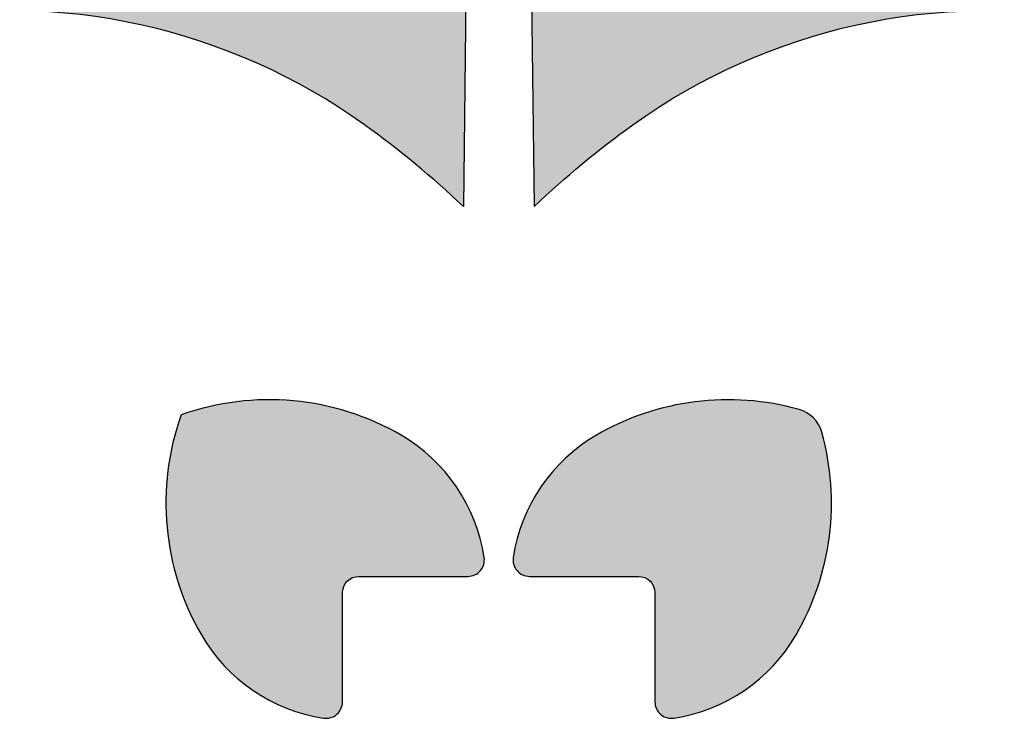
# Model space of a CAD drawing. Header units: millimetres. Extents: x -3873 to -97, y 912 to 4165.
# Tile 204 of 256: x -3583 to -3523, y 1684 to 1727. Entities that reach past the tile are written whole.
import ezdxf

# ---------------------------------------------------------------- set-up
doc = ezdxf.new("R2010")
doc.units = ezdxf.units.MM
doc.layers.add('pattern', color=7, linetype='Continuous', true_color=0x000000)

msp = doc.modelspace()

# ---------------------------------------------------------------- hatches: boundary and pattern name
at = {"layer": 'pattern'}
for points in [[(-3561.863, 1720.397), (-3562.615, 1720.922), (-3563.384, 1721.431), (-3564.168, 1721.923), (-3564.968, 1722.398), (-3565.782, 1722.853), (-3566.611, 1723.29), (-3567.453, 1723.707), (-3568.308, 1724.104), (-3569.174, 1724.48), (-3570.053, 1724.834), (-3570.941, 1725.167), (-3571.84, 1725.477), (-3572.747, 1725.765), (-3573.662, 1726.029), (-3574.585, 1726.27), (-3575.513, 1726.488), (-3576.447, 1726.681), (-3577.385, 1726.85), (-3578.327, 1726.995), (-3579.271, 1727.116), (-3580.217, 1727.213), (-3581.163, 1727.285), (-3582.109, 1727.333), (-3583.053, 1727.356), (-3583.996, 1727.356), (-3584.935, 1727.332), (-3585.871, 1727.284), (-3586.801, 1727.213), (-3587.726, 1727.119), (-3588.645, 1727.003), (-3589.556, 1726.864), (-3590.459, 1726.704), (-3590.608, 1726.674), (-3590.757, 1726.641), (-3590.906, 1726.605), (-3591.054, 1726.567), (-3591.202, 1726.526), (-3591.35, 1726.482), (-3591.497, 1726.435), (-3591.643, 1726.385), (-3591.789, 1726.333), (-3591.933, 1726.278), (-3592.077, 1726.22), (-3592.22, 1726.159), (-3592.361, 1726.096), (-3592.502, 1726.029), (-3592.641, 1725.961), (-3592.779, 1725.889), (-3592.916, 1725.815), (-3593.051, 1725.739), (-3593.185, 1725.66), (-3593.317, 1725.578), (-3593.448, 1725.494), (-3593.576, 1725.408), (-3593.703, 1725.32), (-3593.829, 1725.229), (-3593.952, 1725.136), (-3594.073, 1725.041), (-3594.193, 1724.943), (-3594.31, 1724.844), (-3594.425, 1724.743), (-3594.538, 1724.64), (-3594.649, 1724.535), (-3594.757, 1724.428), (-3594.864, 1724.32), (-3594.969, 1724.209), (-3595.072, 1724.096), (-3595.173, 1723.981), (-3595.272, 1723.864), (-3595.37, 1723.744), (-3595.465, 1723.623), (-3595.558, 1723.5), (-3595.649, 1723.374), (-3595.737, 1723.247), (-3595.823, 1723.119), (-3595.907, 1722.988), (-3595.989, 1722.856), (-3596.068, 1722.722), (-3596.144, 1722.587), (-3596.218, 1722.45), (-3596.29, 1722.312), (-3596.358, 1722.173), (-3596.425, 1722.032), (-3596.488, 1721.891), (-3596.549, 1721.748), (-3596.607, 1721.604), (-3596.662, 1721.46), (-3596.714, 1721.314), (-3596.764, 1721.168), (-3596.811, 1721.021), (-3596.855, 1720.874), (-3596.896, 1720.726), (-3596.934, 1720.577), (-3596.97, 1720.428), (-3597.003, 1720.279), (-3597.032, 1720.13), (-3597.193, 1719.227), (-3597.332, 1718.316), (-3597.448, 1717.397), (-3597.542, 1716.472), (-3597.613, 1715.542), (-3597.661, 1714.606), (-3597.685, 1713.667), (-3597.685, 1712.724), (-3597.662, 1711.78), (-3597.614, 1710.834), (-3597.542, 1709.888), (-3597.445, 1708.942), (-3597.324, 1707.998), (-3597.179, 1707.056), (-3597.01, 1706.118), (-3596.817, 1705.184), (-3596.599, 1704.256), (-3596.358, 1703.333), (-3596.094, 1702.418), (-3595.806, 1701.511), (-3595.496, 1700.612), (-3595.163, 1699.724), (-3594.809, 1698.846), (-3594.433, 1697.979), (-3594.036, 1697.124), (-3593.619, 1696.282), (-3593.182, 1695.453), (-3592.727, 1694.639), (-3592.252, 1693.839), (-3591.76, 1693.055), (-3591.251, 1692.286), (-3590.725, 1691.535), (-3589.557, 1689.964), (-3588.335, 1688.434), (-3587.06, 1686.947), (-3585.736, 1685.505), (-3599.78, 1685.338), (-3600.405, 1686.27), (-3601.012, 1687.216), (-3601.599, 1688.176), (-3602.166, 1689.149), (-3602.714, 1690.136), (-3603.24, 1691.134), (-3603.746, 1692.143), (-3604.231, 1693.163), (-3604.693, 1694.193), (-3605.134, 1695.233), (-3605.553, 1696.281), (-3605.949, 1697.337), (-3606.322, 1698.4), (-3606.673, 1699.469), (-3607, 1700.544), (-3607.305, 1701.625), (-3607.486, 1702.319), (-3607.655, 1703.018), (-3607.812, 1703.721), (-3607.956, 1704.429), (-3608.089, 1705.14), (-3608.208, 1705.856), (-3608.315, 1706.574), (-3608.409, 1707.295), (-3608.49, 1708.019), (-3608.558, 1708.745), (-3608.613, 1709.473), (-3608.655, 1710.202), (-3608.683, 1710.932), (-3608.698, 1711.663), (-3608.7, 1712.395), (-3608.689, 1713.126), (-3608.665, 1713.857), (-3608.627, 1714.588), (-3608.575, 1715.317), (-3608.511, 1716.045), (-3608.434, 1716.772), (-3608.343, 1717.496), (-3608.24, 1718.218), (-3608.123, 1718.937), (-3607.994, 1719.652), (-3607.852, 1720.364), (-3607.697, 1721.073), (-3607.53, 1721.777), (-3607.351, 1722.477), (-3607.16, 1723.172), (-3606.957, 1723.862), (-3606.742, 1724.546), (-3606.568, 1725.058), (-3606.378, 1725.565), (-3606.173, 1726.068), (-3605.953, 1726.567), (-3605.718, 1727.059), (-3605.468, 1727.544), (-3605.204, 1728.023), (-3604.925, 1728.493), (-3604.633, 1728.956), (-3604.327, 1729.409), (-3604.008, 1729.852), (-3603.676, 1730.285), (-3603.333, 1730.708), (-3602.978, 1731.119), (-3602.612, 1731.519), (-3602.236, 1731.907), (-3601.848, 1732.283), (-3601.448, 1732.649), (-3601.037, 1733.004), (-3600.614, 1733.347), (-3600.181, 1733.679), (-3599.738, 1733.998), (-3599.285, 1734.304), (-3598.822, 1734.596), (-3598.352, 1734.875), (-3597.873, 1735.139), (-3597.388, 1735.389), (-3596.895, 1735.624), (-3596.397, 1735.844), (-3595.894, 1736.049), (-3595.386, 1736.239), (-3594.875, 1736.413), (-3594.191, 1736.628), (-3593.501, 1736.831), (-3592.806, 1737.022), (-3592.106, 1737.201), (-3591.402, 1737.368), (-3590.693, 1737.523), (-3589.981, 1737.665), (-3589.265, 1737.794), (-3588.547, 1737.911), (-3587.825, 1738.014), (-3587.101, 1738.105), (-3586.374, 1738.182), (-3585.646, 1738.247), (-3584.917, 1738.298), (-3584.186, 1738.336), (-3583.455, 1738.36), (-3582.724, 1738.371), (-3581.992, 1738.37), (-3581.261, 1738.354), (-3580.531, 1738.326), (-3579.801, 1738.284), (-3579.074, 1738.229), (-3578.348, 1738.161), (-3577.624, 1738.08), (-3576.903, 1737.986), (-3576.185, 1737.879), (-3575.469, 1737.76), (-3574.758, 1737.628), (-3574.05, 1737.483), (-3573.347, 1737.326), (-3572.648, 1737.157), (-3571.954, 1736.976), (-3570.873, 1736.671), (-3569.798, 1736.344), (-3568.729, 1735.993), (-3567.666, 1735.62), (-3566.61, 1735.224), (-3565.562, 1734.805), (-3564.522, 1734.364), (-3563.492, 1733.902), (-3562.472, 1733.417), (-3561.463, 1732.912), (-3560.465, 1732.385), (-3559.478, 1731.838), (-3558.505, 1731.27), (-3557.545, 1730.683), (-3556.598, 1730.076), (-3555.667, 1729.451), (-3555.834, 1715.407), (-3557.276, 1716.731), (-3558.763, 1718.006), (-3560.293, 1719.228)], [(-3551.693, 1729.451), (-3551.525, 1715.407), (-3550.083, 1716.731), (-3548.596, 1718.006), (-3547.066, 1719.228), (-3545.496, 1720.397), (-3544.744, 1720.922), (-3543.975, 1721.431), (-3543.191, 1721.923), (-3542.392, 1722.398), (-3541.577, 1722.853), (-3540.749, 1723.29), (-3539.906, 1723.707), (-3539.052, 1724.104), (-3538.185, 1724.48), (-3537.306, 1724.834), (-3536.418, 1725.167), (-3535.519, 1725.477), (-3534.612, 1725.765), (-3533.697, 1726.029), (-3532.774, 1726.27), (-3531.846, 1726.488), (-3530.912, 1726.681), (-3529.974, 1726.85), (-3529.032, 1726.995), (-3528.088, 1727.116), (-3527.143, 1727.213), (-3526.196, 1727.285), (-3525.25, 1727.333), (-3524.306, 1727.356), (-3523.363, 1727.356), (-3522.424, 1727.332), (-3521.489, 1727.284), (-3520.558, 1727.213), (-3519.633, 1727.119), (-3518.715, 1727.003), (-3517.803, 1726.864), (-3516.9, 1726.704), (-3516.757, 1726.675), (-3516.614, 1726.644), (-3516.471, 1726.61), (-3516.328, 1726.573), (-3516.184, 1726.534), (-3516.041, 1726.492), (-3515.898, 1726.447), (-3515.755, 1726.399), (-3515.613, 1726.349), (-3515.47, 1726.295), (-3515.329, 1726.239), (-3515.187, 1726.18), (-3515.047, 1726.118), (-3514.907, 1726.053), (-3514.768, 1725.986), (-3514.63, 1725.915), (-3514.492, 1725.842), (-3514.356, 1725.766), (-3514.221, 1725.688), (-3514.087, 1725.606), (-3513.954, 1725.522), (-3513.823, 1725.435), (-3513.693, 1725.346), (-3513.565, 1725.254), (-3513.438, 1725.159), (-3513.313, 1725.062), (-3513.19, 1724.962), (-3513.068, 1724.86), (-3512.948, 1724.756), (-3512.831, 1724.649), (-3512.715, 1724.54), (-3512.602, 1724.428), (-3512.49, 1724.315), (-3512.381, 1724.199), (-3512.274, 1724.082), (-3512.17, 1723.962), (-3512.068, 1723.841), (-3511.968, 1723.717), (-3511.871, 1723.592), (-3511.776, 1723.465), (-3511.684, 1723.337), (-3511.595, 1723.207), (-3511.508, 1723.076), (-3511.424, 1722.943), (-3511.342, 1722.809), (-3511.264, 1722.674), (-3511.188, 1722.538), (-3511.115, 1722.401), (-3511.044, 1722.262), (-3510.977, 1722.123), (-3510.912, 1721.983), (-3510.85, 1721.843), (-3510.791, 1721.701), (-3510.735, 1721.56), (-3510.682, 1721.418), (-3510.631, 1721.275), (-3510.583, 1721.132), (-3510.538, 1720.989), (-3510.496, 1720.846), (-3510.457, 1720.702), (-3510.42, 1720.559), (-3510.386, 1720.416), (-3510.355, 1720.273), (-3510.327, 1720.13), (-3510.166, 1719.227), (-3510.027, 1718.316), (-3509.911, 1717.397), (-3509.817, 1716.472), (-3509.746, 1715.542), (-3509.698, 1714.606), (-3509.674, 1713.667), (-3509.674, 1712.724), (-3509.697, 1711.78), (-3509.745, 1710.834), (-3509.817, 1709.888), (-3509.914, 1708.942), (-3510.035, 1707.998), (-3510.18, 1707.056), (-3510.349, 1706.118), (-3510.543, 1705.184), (-3510.76, 1704.256), (-3511.001, 1703.333), (-3511.265, 1702.418), (-3511.553, 1701.511), (-3511.863, 1700.612), (-3512.196, 1699.724), (-3512.55, 1698.846), (-3512.926, 1697.979), (-3513.323, 1697.124), (-3513.74, 1696.282), (-3514.177, 1695.453), (-3514.633, 1694.639), (-3515.107, 1693.839), (-3515.599, 1693.055), (-3516.108, 1692.286), (-3516.634, 1691.535), (-3517.802, 1689.964), (-3519.024, 1688.434), (-3520.299, 1686.947), (-3521.623, 1685.505), (-3507.579, 1685.338), (-3506.954, 1686.27), (-3506.347, 1687.216), (-3505.76, 1688.176), (-3505.193, 1689.149), (-3504.645, 1690.136), (-3504.119, 1691.134), (-3503.613, 1692.143), (-3503.128, 1693.163), (-3502.666, 1694.193), (-3502.225, 1695.233), (-3501.806, 1696.281), (-3501.41, 1697.337), (-3501.037, 1698.4), (-3500.686, 1699.469), (-3500.359, 1700.544), (-3500.054, 1701.625), (-3499.873, 1702.319), (-3499.704, 1703.018), (-3499.547, 1703.721), (-3499.403, 1704.429), (-3499.27, 1705.14), (-3499.151, 1705.856), (-3499.044, 1706.574), (-3498.95, 1707.295), (-3498.869, 1708.019), (-3498.801, 1708.745), (-3498.746, 1709.473), (-3498.704, 1710.202), (-3498.676, 1710.932), (-3498.661, 1711.663), (-3498.659, 1712.395), (-3498.67, 1713.126), (-3498.695, 1713.857), (-3498.732, 1714.588), (-3498.784, 1715.317), (-3498.848, 1716.045), (-3498.925, 1716.772), (-3499.016, 1717.496), (-3499.12, 1718.218), (-3499.236, 1718.937), (-3499.365, 1719.652), (-3499.507, 1720.364), (-3499.662, 1721.073), (-3499.829, 1721.777), (-3500.008, 1722.477), (-3500.199, 1723.172), (-3500.402, 1723.862), (-3500.617, 1724.546), (-3500.787, 1725.044), (-3500.971, 1725.541), (-3501.171, 1726.034), (-3501.387, 1726.525), (-3501.618, 1727.012), (-3501.864, 1727.494), (-3502.126, 1727.97), (-3502.402, 1728.441), (-3502.693, 1728.905), (-3502.999, 1729.361), (-3503.32, 1729.81), (-3503.654, 1730.249), (-3504.002, 1730.679), (-3504.363, 1731.099), (-3504.737, 1731.509), (-3505.124, 1731.907), (-3505.522, 1732.293), (-3505.931, 1732.667), (-3506.351, 1733.028), (-3506.781, 1733.376), (-3507.221, 1733.71), (-3507.669, 1734.031), (-3508.125, 1734.337), (-3508.589, 1734.628), (-3509.06, 1734.905), (-3509.536, 1735.166), (-3510.018, 1735.412), (-3510.505, 1735.643), (-3510.996, 1735.859), (-3511.49, 1736.059), (-3511.986, 1736.243), (-3512.484, 1736.413), (-3513.169, 1736.628), (-3513.858, 1736.831), (-3514.553, 1737.022), (-3515.253, 1737.201), (-3515.957, 1737.368), (-3516.666, 1737.523), (-3517.378, 1737.665), (-3518.094, 1737.794), (-3518.812, 1737.911), (-3519.534, 1738.014), (-3520.258, 1738.105), (-3520.985, 1738.182), (-3521.713, 1738.247), (-3522.442, 1738.298), (-3523.173, 1738.336), (-3523.904, 1738.36), (-3524.635, 1738.371), (-3525.367, 1738.37), (-3526.098, 1738.354), (-3526.828, 1738.326), (-3527.558, 1738.284), (-3528.285, 1738.229), (-3529.011, 1738.161), (-3529.735, 1738.08), (-3530.456, 1737.986), (-3531.175, 1737.879), (-3531.89, 1737.76), (-3532.601, 1737.628), (-3533.309, 1737.483), (-3534.012, 1737.326), (-3534.711, 1737.157), (-3535.406, 1736.976), (-3536.486, 1736.671), (-3537.561, 1736.344), (-3538.631, 1735.993), (-3539.694, 1735.62), (-3540.75, 1735.224), (-3541.798, 1734.805), (-3542.837, 1734.364), (-3543.867, 1733.902), (-3544.887, 1733.417), (-3545.897, 1732.912), (-3546.895, 1732.385), (-3547.881, 1731.838), (-3548.854, 1731.27), (-3549.814, 1730.683), (-3550.761, 1730.076)], [(-3562.204, 1692.875), (-3555.554, 1692.875), (-3555.528, 1692.875), (-3555.502, 1692.876), (-3555.476, 1692.878), (-3555.449, 1692.88), (-3555.423, 1692.883), (-3555.396, 1692.887), (-3555.37, 1692.892), (-3555.343, 1692.897), (-3555.317, 1692.903), (-3555.291, 1692.91), (-3555.265, 1692.918), (-3555.239, 1692.926), (-3555.213, 1692.935), (-3555.188, 1692.944), (-3555.162, 1692.955), (-3555.137, 1692.966), (-3555.113, 1692.978), (-3555.088, 1692.99), (-3555.064, 1693.003), (-3555.041, 1693.017), (-3555.018, 1693.031), (-3554.995, 1693.046), (-3554.973, 1693.061), (-3554.951, 1693.077), (-3554.93, 1693.094), (-3554.909, 1693.111), (-3554.889, 1693.128), (-3554.869, 1693.146), (-3554.85, 1693.165), (-3554.832, 1693.184), (-3554.814, 1693.203), (-3554.796, 1693.222), (-3554.78, 1693.242), (-3554.763, 1693.263), (-3554.747, 1693.284), (-3554.732, 1693.306), (-3554.717, 1693.328), (-3554.703, 1693.35), (-3554.689, 1693.373), (-3554.676, 1693.397), (-3554.663, 1693.421), (-3554.651, 1693.445), (-3554.64, 1693.47), (-3554.629, 1693.495), (-3554.619, 1693.52), (-3554.61, 1693.546), (-3554.601, 1693.572), (-3554.593, 1693.598), (-3554.586, 1693.624), (-3554.58, 1693.651), (-3554.574, 1693.677), (-3554.569, 1693.704), (-3554.565, 1693.731), (-3554.561, 1693.758), (-3554.558, 1693.785), (-3554.556, 1693.812), (-3554.555, 1693.839), (-3554.554, 1693.865), (-3554.554, 1693.892), (-3554.555, 1693.919), (-3554.557, 1693.945), (-3554.559, 1693.972), (-3554.562, 1693.998), (-3554.565, 1694.024), (-3554.611, 1694.302), (-3554.665, 1694.581), (-3554.727, 1694.86), (-3554.796, 1695.139), (-3554.874, 1695.417), (-3554.96, 1695.694), (-3555.054, 1695.969), (-3555.155, 1696.243), (-3555.265, 1696.514), (-3555.383, 1696.783), (-3555.509, 1697.05), (-3555.642, 1697.313), (-3555.783, 1697.573), (-3555.932, 1697.828), (-3556.088, 1698.08), (-3556.251, 1698.328), (-3556.421, 1698.57), (-3556.598, 1698.808), (-3556.781, 1699.04), (-3556.97, 1699.267), (-3557.166, 1699.488), (-3557.368, 1699.702), (-3557.574, 1699.911), (-3557.787, 1700.113), (-3558.004, 1700.308), (-3558.225, 1700.497), (-3558.451, 1700.678), (-3558.681, 1700.853), (-3558.914, 1701.02), (-3559.151, 1701.18), (-3559.391, 1701.333), (-3559.633, 1701.478), (-3560.001, 1701.685), (-3560.376, 1701.883), (-3560.758, 1702.072), (-3561.147, 1702.252), (-3561.542, 1702.422), (-3561.944, 1702.582), (-3562.351, 1702.732), (-3562.763, 1702.871), (-3563.181, 1702.999), (-3563.603, 1703.116), (-3564.028, 1703.222), (-3564.458, 1703.316), (-3564.89, 1703.398), (-3565.325, 1703.469), (-3565.762, 1703.527), (-3566.201, 1703.574), (-3566.641, 1703.608), (-3567.081, 1703.63), (-3567.522, 1703.64), (-3567.962, 1703.638), (-3568.401, 1703.624), (-3568.839, 1703.598), (-3569.275, 1703.56), (-3569.709, 1703.51), (-3570.14, 1703.449), (-3570.568, 1703.376), (-3570.992, 1703.292), (-3571.411, 1703.197), (-3571.827, 1703.091), (-3572.237, 1702.975), (-3572.642, 1702.849), (-3573.041, 1702.712), (-3573.178, 1702.313), (-3573.304, 1701.908), (-3573.42, 1701.498), (-3573.526, 1701.082), (-3573.621, 1700.663), (-3573.705, 1700.239), (-3573.778, 1699.811), (-3573.839, 1699.38), (-3573.889, 1698.947), (-3573.927, 1698.51), (-3573.953, 1698.073), (-3573.967, 1697.633), (-3573.969, 1697.193), (-3573.959, 1696.752), (-3573.937, 1696.312), (-3573.903, 1695.872), (-3573.856, 1695.433), (-3573.798, 1694.996), (-3573.727, 1694.561), (-3573.645, 1694.129), (-3573.551, 1693.699), (-3573.445, 1693.274), (-3573.328, 1692.852), (-3573.2, 1692.434), (-3573.061, 1692.022), (-3572.911, 1691.615), (-3572.751, 1691.213), (-3572.581, 1690.818), (-3572.401, 1690.429), (-3572.212, 1690.047), (-3572.014, 1689.672), (-3571.807, 1689.304), (-3571.662, 1689.062), (-3571.509, 1688.822), (-3571.349, 1688.585), (-3571.182, 1688.352), (-3571.007, 1688.122), (-3570.826, 1687.896), (-3570.637, 1687.675), (-3570.442, 1687.458), (-3570.24, 1687.245), (-3570.031, 1687.039), (-3569.816, 1686.837), (-3569.596, 1686.642), (-3569.369, 1686.452), (-3569.137, 1686.269), (-3568.899, 1686.092), (-3568.657, 1685.922), (-3568.409, 1685.759), (-3568.157, 1685.603), (-3567.902, 1685.454), (-3567.642, 1685.313), (-3567.379, 1685.18), (-3567.112, 1685.054), (-3566.843, 1684.936), (-3566.572, 1684.826), (-3566.298, 1684.725), (-3566.023, 1684.631), (-3565.746, 1684.545), (-3565.468, 1684.467), (-3565.189, 1684.398), (-3564.91, 1684.336), (-3564.631, 1684.282), (-3564.353, 1684.236), (-3564.327, 1684.233), (-3564.301, 1684.23), (-3564.274, 1684.228), (-3564.248, 1684.226), (-3564.221, 1684.226), (-3564.194, 1684.225), (-3564.168, 1684.226), (-3564.141, 1684.227), (-3564.114, 1684.229), (-3564.087, 1684.232), (-3564.06, 1684.236), (-3564.033, 1684.24), (-3564.006, 1684.245), (-3563.98, 1684.251), (-3563.953, 1684.257), (-3563.927, 1684.264), (-3563.901, 1684.272), (-3563.875, 1684.281), (-3563.849, 1684.29), (-3563.824, 1684.3), (-3563.799, 1684.311), (-3563.774, 1684.322), (-3563.75, 1684.334), (-3563.726, 1684.347), (-3563.702, 1684.36), (-3563.679, 1684.374), (-3563.657, 1684.388), (-3563.635, 1684.403), (-3563.613, 1684.418), (-3563.592, 1684.434), (-3563.571, 1684.451), (-3563.551, 1684.467), (-3563.532, 1684.485), (-3563.513, 1684.503), (-3563.494, 1684.521), (-3563.475, 1684.54), (-3563.457, 1684.56), (-3563.44, 1684.58), (-3563.423, 1684.601), (-3563.406, 1684.622), (-3563.39, 1684.644), (-3563.375, 1684.666), (-3563.36, 1684.689), (-3563.346, 1684.712), (-3563.332, 1684.736), (-3563.319, 1684.759), (-3563.307, 1684.784), (-3563.295, 1684.808), (-3563.284, 1684.833), (-3563.273, 1684.859), (-3563.264, 1684.884), (-3563.255, 1684.91), (-3563.247, 1684.936), (-3563.239, 1684.962), (-3563.232, 1684.988), (-3563.226, 1685.014), (-3563.221, 1685.041), (-3563.216, 1685.067), (-3563.212, 1685.094), (-3563.209, 1685.12), (-3563.207, 1685.147), (-3563.205, 1685.173), (-3563.204, 1685.199), (-3563.204, 1685.225), (-3563.204, 1691.875), (-3563.204, 1691.897), (-3563.203, 1691.919), (-3563.202, 1691.942), (-3563.2, 1691.965), (-3563.197, 1691.988), (-3563.195, 1692.01), (-3563.191, 1692.034), (-3563.187, 1692.057), (-3563.182, 1692.08), (-3563.177, 1692.103), (-3563.172, 1692.127), (-3563.165, 1692.15), (-3563.158, 1692.173), (-3563.151, 1692.197), (-3563.142, 1692.22), (-3563.134, 1692.243), (-3563.124, 1692.266), (-3563.114, 1692.289), (-3563.103, 1692.312), (-3563.092, 1692.334), (-3563.08, 1692.356), (-3563.068, 1692.379), (-3563.054, 1692.4), (-3563.041, 1692.422), (-3563.026, 1692.443), (-3563.012, 1692.464), (-3562.996, 1692.485), (-3562.98, 1692.505), (-3562.964, 1692.525), (-3562.947, 1692.544), (-3562.929, 1692.563), (-3562.911, 1692.582), (-3562.892, 1692.6), (-3562.873, 1692.618), (-3562.854, 1692.635), (-3562.834, 1692.651), (-3562.814, 1692.667), (-3562.793, 1692.683), (-3562.772, 1692.697), (-3562.751, 1692.712), (-3562.729, 1692.726), (-3562.708, 1692.739), (-3562.685, 1692.751), (-3562.663, 1692.763), (-3562.64, 1692.774), (-3562.618, 1692.785), (-3562.595, 1692.795), (-3562.572, 1692.805), (-3562.549, 1692.813), (-3562.526, 1692.822), (-3562.502, 1692.829), (-3562.479, 1692.836), (-3562.456, 1692.843), (-3562.432, 1692.848), (-3562.409, 1692.854), (-3562.386, 1692.858), (-3562.363, 1692.862), (-3562.339, 1692.866), (-3562.316, 1692.868), (-3562.294, 1692.871), (-3562.271, 1692.873), (-3562.248, 1692.874), (-3562.226, 1692.875)], [(-3552.794, 1694.024), (-3552.797, 1693.998), (-3552.8, 1693.972), (-3552.802, 1693.945), (-3552.804, 1693.919), (-3552.805, 1693.892), (-3552.805, 1693.865), (-3552.804, 1693.839), (-3552.803, 1693.812), (-3552.801, 1693.785), (-3552.798, 1693.758), (-3552.794, 1693.731), (-3552.79, 1693.704), (-3552.785, 1693.677), (-3552.779, 1693.651), (-3552.773, 1693.624), (-3552.766, 1693.598), (-3552.758, 1693.572), (-3552.749, 1693.546), (-3552.74, 1693.52), (-3552.73, 1693.495), (-3552.719, 1693.47), (-3552.708, 1693.445), (-3552.696, 1693.421), (-3552.683, 1693.397), (-3552.67, 1693.373), (-3552.656, 1693.35), (-3552.642, 1693.328), (-3552.627, 1693.306), (-3552.612, 1693.284), (-3552.596, 1693.263), (-3552.579, 1693.242), (-3552.563, 1693.222), (-3552.545, 1693.203), (-3552.527, 1693.184), (-3552.509, 1693.165), (-3552.49, 1693.146), (-3552.47, 1693.128), (-3552.45, 1693.111), (-3552.429, 1693.094), (-3552.408, 1693.077), (-3552.386, 1693.061), (-3552.364, 1693.046), (-3552.341, 1693.031), (-3552.318, 1693.017), (-3552.295, 1693.003), (-3552.271, 1692.99), (-3552.246, 1692.978), (-3552.222, 1692.966), (-3552.197, 1692.955), (-3552.171, 1692.944), (-3552.146, 1692.935), (-3552.12, 1692.926), (-3552.094, 1692.918), (-3552.068, 1692.91), (-3552.042, 1692.903), (-3552.016, 1692.897), (-3551.989, 1692.892), (-3551.963, 1692.887), (-3551.936, 1692.883), (-3551.91, 1692.88), (-3551.884, 1692.878), (-3551.857, 1692.876), (-3551.831, 1692.875), (-3551.805, 1692.875), (-3545.155, 1692.875), (-3545.133, 1692.875), (-3545.111, 1692.874), (-3545.088, 1692.873), (-3545.065, 1692.871), (-3545.043, 1692.868), (-3545.02, 1692.866), (-3544.997, 1692.862), (-3544.973, 1692.858), (-3544.95, 1692.854), (-3544.927, 1692.848), (-3544.904, 1692.843), (-3544.88, 1692.836), (-3544.857, 1692.829), (-3544.834, 1692.822), (-3544.81, 1692.813), (-3544.787, 1692.805), (-3544.764, 1692.795), (-3544.741, 1692.785), (-3544.719, 1692.774), (-3544.696, 1692.763), (-3544.674, 1692.751), (-3544.652, 1692.739), (-3544.63, 1692.726), (-3544.608, 1692.712), (-3544.587, 1692.697), (-3544.566, 1692.683), (-3544.545, 1692.667), (-3544.525, 1692.651), (-3544.505, 1692.635), (-3544.486, 1692.618), (-3544.467, 1692.6), (-3544.448, 1692.582), (-3544.43, 1692.563), (-3544.413, 1692.544), (-3544.396, 1692.525), (-3544.379, 1692.505), (-3544.363, 1692.485), (-3544.348, 1692.464), (-3544.333, 1692.443), (-3544.318, 1692.422), (-3544.305, 1692.4), (-3544.291, 1692.379), (-3544.279, 1692.356), (-3544.267, 1692.334), (-3544.256, 1692.312), (-3544.245, 1692.289), (-3544.235, 1692.266), (-3544.226, 1692.243), (-3544.217, 1692.22), (-3544.209, 1692.197), (-3544.201, 1692.173), (-3544.194, 1692.15), (-3544.188, 1692.127), (-3544.182, 1692.103), (-3544.177, 1692.08), (-3544.172, 1692.057), (-3544.168, 1692.034), (-3544.165, 1692.01), (-3544.162, 1691.988), (-3544.159, 1691.965), (-3544.158, 1691.942), (-3544.156, 1691.919), (-3544.156, 1691.897), (-3544.155, 1691.875), (-3544.155, 1685.225), (-3544.155, 1685.199), (-3544.154, 1685.173), (-3544.152, 1685.147), (-3544.15, 1685.12), (-3544.147, 1685.094), (-3544.143, 1685.067), (-3544.138, 1685.041), (-3544.133, 1685.014), (-3544.127, 1684.988), (-3544.12, 1684.962), (-3544.113, 1684.936), (-3544.104, 1684.91), (-3544.095, 1684.884), (-3544.086, 1684.859), (-3544.075, 1684.833), (-3544.064, 1684.808), (-3544.053, 1684.784), (-3544.04, 1684.759), (-3544.027, 1684.736), (-3544.013, 1684.712), (-3543.999, 1684.689), (-3543.984, 1684.666), (-3543.969, 1684.644), (-3543.953, 1684.622), (-3543.936, 1684.601), (-3543.919, 1684.58), (-3543.902, 1684.56), (-3543.884, 1684.54), (-3543.865, 1684.521), (-3543.847, 1684.503), (-3543.827, 1684.485), (-3543.808, 1684.467), (-3543.788, 1684.451), (-3543.767, 1684.434), (-3543.746, 1684.418), (-3543.724, 1684.403), (-3543.702, 1684.388), (-3543.68, 1684.374), (-3543.657, 1684.36), (-3543.633, 1684.347), (-3543.609, 1684.334), (-3543.585, 1684.322), (-3543.56, 1684.311), (-3543.535, 1684.3), (-3543.51, 1684.29), (-3543.484, 1684.281), (-3543.458, 1684.272), (-3543.432, 1684.264), (-3543.406, 1684.257), (-3543.38, 1684.251), (-3543.353, 1684.245), (-3543.326, 1684.24), (-3543.299, 1684.236), (-3543.272, 1684.232), (-3543.245, 1684.229), (-3543.218, 1684.227), (-3543.192, 1684.226), (-3543.165, 1684.225), (-3543.138, 1684.226), (-3543.111, 1684.226), (-3543.085, 1684.228), (-3543.059, 1684.23), (-3543.032, 1684.233), (-3543.007, 1684.236), (-3542.728, 1684.282), (-3542.449, 1684.336), (-3542.17, 1684.398), (-3541.891, 1684.467), (-3541.613, 1684.545), (-3541.336, 1684.631), (-3541.061, 1684.725), (-3540.787, 1684.826), (-3540.516, 1684.936), (-3540.247, 1685.054), (-3539.98, 1685.18), (-3539.717, 1685.313), (-3539.458, 1685.454), (-3539.202, 1685.603), (-3538.95, 1685.759), (-3538.703, 1685.922), (-3538.46, 1686.092), (-3538.222, 1686.269), (-3537.99, 1686.452), (-3537.763, 1686.642), (-3537.543, 1686.837), (-3537.328, 1687.039), (-3537.119, 1687.245), (-3536.917, 1687.458), (-3536.722, 1687.675), (-3536.533, 1687.896), (-3536.352, 1688.122), (-3536.177, 1688.352), (-3536.01, 1688.585), (-3535.85, 1688.822), (-3535.698, 1689.062), (-3535.552, 1689.304), (-3535.361, 1689.644), (-3535.176, 1689.99), (-3535, 1690.342), (-3534.831, 1690.7), (-3534.671, 1691.063), (-3534.52, 1691.431), (-3534.377, 1691.804), (-3534.243, 1692.181), (-3534.118, 1692.563), (-3534.003, 1692.949), (-3533.897, 1693.338), (-3533.801, 1693.73), (-3533.715, 1694.125), (-3533.639, 1694.523), (-3533.573, 1694.922), (-3533.516, 1695.324), (-3533.471, 1695.726), (-3533.435, 1696.13), (-3533.409, 1696.534), (-3533.394, 1696.938), (-3533.389, 1697.342), (-3533.394, 1697.745), (-3533.409, 1698.147), (-3533.435, 1698.548), (-3533.47, 1698.947), (-3533.515, 1699.344), (-3533.57, 1699.738), (-3533.634, 1700.13), (-3533.708, 1700.518), (-3533.791, 1700.903), (-3533.883, 1701.284), (-3533.984, 1701.661), (-3534.001, 1701.72), (-3534.02, 1701.779), (-3534.042, 1701.837), (-3534.065, 1701.896), (-3534.091, 1701.953), (-3534.118, 1702.011), (-3534.147, 1702.068), (-3534.179, 1702.124), (-3534.212, 1702.179), (-3534.247, 1702.233), (-3534.284, 1702.287), (-3534.323, 1702.339), (-3534.363, 1702.39), (-3534.406, 1702.44), (-3534.449, 1702.488), (-3534.495, 1702.535), (-3534.542, 1702.581), (-3534.59, 1702.625), (-3534.64, 1702.667), (-3534.691, 1702.707), (-3534.744, 1702.746), (-3534.797, 1702.783), (-3534.851, 1702.818), (-3534.907, 1702.851), (-3534.963, 1702.883), (-3535.019, 1702.912), (-3535.077, 1702.939), (-3535.135, 1702.965), (-3535.193, 1702.988), (-3535.251, 1703.01), (-3535.31, 1703.029), (-3535.369, 1703.047), (-3535.746, 1703.147), (-3536.127, 1703.239), (-3536.512, 1703.322), (-3536.9, 1703.396), (-3537.292, 1703.46), (-3537.686, 1703.515), (-3538.083, 1703.56), (-3538.482, 1703.595), (-3538.883, 1703.621), (-3539.285, 1703.636), (-3539.688, 1703.641), (-3540.092, 1703.636), (-3540.496, 1703.621), (-3540.9, 1703.595), (-3541.304, 1703.56), (-3541.706, 1703.514), (-3542.108, 1703.458), (-3542.507, 1703.391), (-3542.905, 1703.315), (-3543.3, 1703.229), (-3543.692, 1703.133), (-3544.081, 1703.027), (-3544.467, 1702.912), (-3544.849, 1702.787), (-3545.226, 1702.653), (-3545.599, 1702.51), (-3545.968, 1702.359), (-3546.331, 1702.199), (-3546.688, 1702.03), (-3547.04, 1701.854), (-3547.386, 1701.67), (-3547.726, 1701.478), (-3547.968, 1701.333), (-3548.208, 1701.18), (-3548.445, 1701.02), (-3548.678, 1700.853), (-3548.908, 1700.678), (-3549.134, 1700.497), (-3549.356, 1700.308), (-3549.573, 1700.113), (-3549.785, 1699.911), (-3549.992, 1699.702), (-3550.193, 1699.488), (-3550.389, 1699.267), (-3550.578, 1699.04), (-3550.762, 1698.808), (-3550.938, 1698.57), (-3551.108, 1698.328), (-3551.271, 1698.08), (-3551.427, 1697.828), (-3551.576, 1697.573), (-3551.717, 1697.313), (-3551.85, 1697.05), (-3551.976, 1696.783), (-3552.094, 1696.514), (-3552.204, 1696.243), (-3552.306, 1695.969), (-3552.399, 1695.694), (-3552.485, 1695.417), (-3552.563, 1695.139), (-3552.632, 1694.86), (-3552.694, 1694.581), (-3552.748, 1694.302)]]:
    msp.add_hatch(color=256, dxfattribs=at).paths.add_polyline_path(points, flags=0)

# ---------------------------------------------------------------- linework, layer by layer
for p, q in [((-3555.667, 1729.451), (-3555.834, 1715.407)), ((-3551.693, 1729.451), (-3551.525, 1715.407)), ((-3551.805, 1692.875), (-3545.155, 1692.875)), ((-3544.155, 1691.875), (-3544.155, 1685.225))]:
    msp.add_line(p, q, dxfattribs=at)
for points in [[(-3562.204, 1692.875), (-3555.554, 1692.875)], [(-3563.204, 1685.225), (-3563.204, 1691.875)]]:
    msp.add_lwpolyline(points, dxfattribs=at)
at = {"layer": 'pattern', "extrusion": (0, 0, -1)}
for centre, radius, start, end in [((3523.848, 1690.224), 37.135, 54.34121, 100.78276), ((3512.388, 1674.253), 56.792, 46.43938, 54.34121), ((3562.204, 1691.875), 1, 0, 90), ((3545.155, 1691.875), 1, 90, 180)]:
    msp.add_arc(centre, radius, start, end, dxfattribs=at)
at = {"layer": 'pattern'}
for centre, radius, start, end in [((-3583.512, 1690.224), 37.135, 54.34121, 100.78276), ((-3594.971, 1674.253), 56.792, 46.43938, 54.34121), ((-3567.668, 1687.637), 16.004, 59.86281, 109.61574), ((-3539.691, 1687.637), 16.004, 74.3346, 120.13719), ((-3557.966, 1697.34), 16.004, 160.38426, 210.13719), ((-3535.909, 1701.121), 2, 15.6654, 74.3346), ((-3564.86, 1692.475), 10.41, 8.5567, 59.86281), ((-3542.499, 1692.475), 10.41, 120.13719, 171.4433), ((-3549.393, 1697.34), 16.004, 329.86281, 15.6654), ((-3555.554, 1693.875), 1, 270, 8.55668), ((-3551.805, 1693.875), 1, 171.44332, 270), ((-3562.804, 1694.531), 10.41, 210.13719, 261.4433), ((-3544.555, 1694.531), 10.41, 278.5567, 329.86281), ((-3564.204, 1685.225), 1, 261.44332, 0), ((-3543.155, 1685.225), 1, 180, 278.55668)]:
    msp.add_arc(centre, radius, start, end, dxfattribs=at)

doc.saveas('drawing.dxf')
